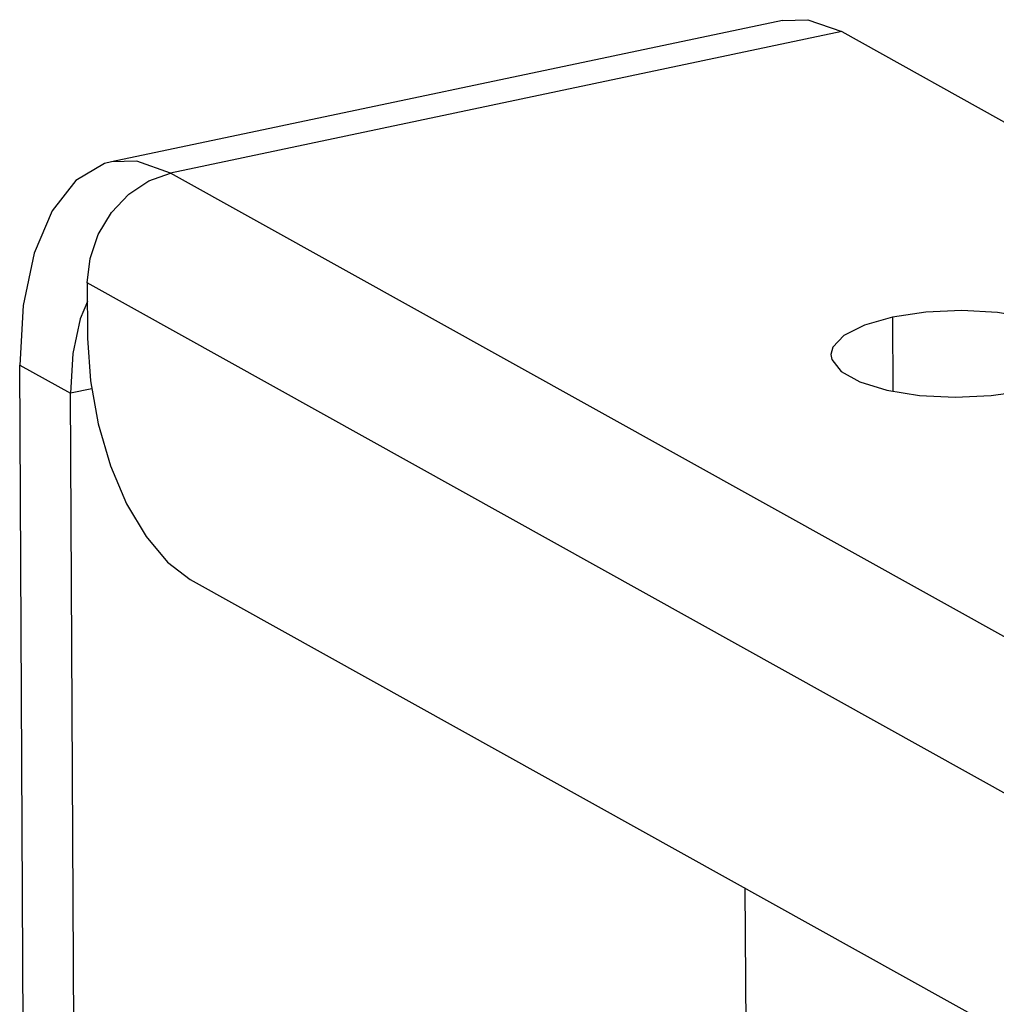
# Model space of a CAD drawing. Header units: millimetres. Extents: x 26456 to 27930, y -18123 to -17119.
# Tile 46 of 96: x 27091 to 27141, y -17605 to -17555. Entities that reach past the tile are written whole.
import ezdxf

# ---------------------------------------------------------------- set-up
doc = ezdxf.new("R2010")
doc.units = ezdxf.units.MM
doc.layers.add('Y31201-Y31202-PP-77_2SOLIDLINE', color=7, linetype='Continuous')

msp = doc.modelspace()

# ---------------------------------------------------------------- linework, layer by layer
at = {"layer": 'Y31201-Y31202-PP-77_2SOLIDLINE', "color": 255}
for p, q in [((27129.923, -17555.28), (27095.713, -17562.486)), ((27132.939, -17555.851), (27098.729, -17563.057)), ((27132.939, -17555.851), (27270.257, -17632.213)), ((27236.047, -17639.419), (27098.729, -17563.057)), ((27094.478, -17568.66), (27094.493, -17571.481)), ((27231.796, -17645.022), (27094.478, -17568.66)), ((27091.589, -17676.572), (27091.032, -17572.842)), ((27099.725, -17583.768), (27226.68, -17654.367))]:
    msp.add_line(p, q, dxfattribs=at)
at = {"layer": 'Y31201-Y31202-PP-77_2SOLIDLINE', "color": 7}
for p, q in [((27135.525, -17570.404), (27135.545, -17574.17)), ((27091.032, -17572.842), (27093.623, -17574.282)), ((27094.707, -17574.054), (27093.623, -17574.282)), ((27094.153, -17672.939), (27093.623, -17574.282)), ((27128.007, -17599.495), (27128.137, -17623.686))]:
    msp.add_line(p, q, dxfattribs=at)
at = {"layer": 'Y31201-Y31202-PP-77_2SOLIDLINE', "color": 255}
for points in [[(27129.922, -17555.281), (27131.212, -17555.243), (27132.939, -17555.851)], [(27095.712, -17562.487), (27095.364, -17562.578), (27093.899, -17563.44), (27092.681, -17564.989), (27091.769, -17567.149), (27091.21, -17569.811), (27091.032, -17572.842)], [(27098.729, -17563.057), (27097.001, -17562.449), (27095.712, -17562.487)], [(27094.478, -17568.66), (27094.617, -17567.412), (27095.038, -17566.188), (27095.713, -17565.071), (27096.594, -17564.137), (27097.623, -17563.45), (27098.729, -17563.057)], [(27145.392, -17572.242), (27145.349, -17571.99), (27144.875, -17571.385), (27143.916, -17570.851), (27142.551, -17570.434), (27140.889, -17570.166), (27139.065, -17570.068), (27137.228, -17570.15), (27135.525, -17570.404)], [(27135.525, -17570.404), (27134.095, -17570.81), (27133.054, -17571.334), (27132.486, -17571.935), (27132.394, -17572.312)], [(27094.493, -17571.481), (27094.634, -17573.646), (27095.028, -17575.847), (27095.655, -17577.974), (27096.484, -17579.919), (27097.472, -17581.586), (27098.571, -17582.891), (27099.725, -17583.768)], [(27132.394, -17572.312), (27132.437, -17572.564), (27132.911, -17573.169), (27133.87, -17573.703), (27135.236, -17574.12), (27136.898, -17574.389), (27138.721, -17574.486), (27140.559, -17574.404), (27142.261, -17574.15)]]:
    msp.add_lwpolyline(points, dxfattribs=at)
at = {"layer": 'Y31201-Y31202-PP-77_2SOLIDLINE', "color": 7}
msp.add_lwpolyline([(27094.483, -17569.613), (27094.114, -17570.487), (27093.742, -17572.262), (27093.623, -17574.282)], dxfattribs=at)

doc.saveas('drawing.dxf')
